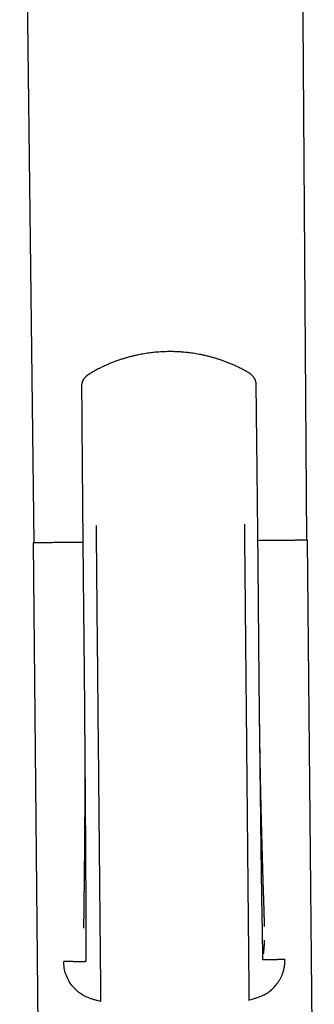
# Model space of a CAD drawing. Header units: millimetres. Extents: x 8 to 916, y 12 to 932.
# Tile 63 of 72: x 519 to 546, y 754 to 843. Entities that reach past the tile are written whole.
import ezdxf

# ---------------------------------------------------------------- set-up
doc = ezdxf.new("R2010")
doc.units = ezdxf.units.MM

msp = doc.modelspace()

# ---------------------------------------------------------------- linework, layer by layer
at = {"color": 7, "linetype": 'Continuous', "lineweight": 30}
for p, q in [((524.532, 810.317), (524.531, 810.31)), ((524.635, 797.673), (524.637, 797.673)), ((520.15, 796.132), (520.755, 733.273)), ((545.554, 733.512), (544.949, 796.37)), ((526.251, 754.641), (525.95, 754.726)), ((539.65, 754.77), (539.949, 754.862))]:
    msp.add_line(p, q, dxfattribs=at)
at = {"color": 7, "linetype": 'Continuous', "lineweight": 30, "flags": 128}
for points in [[(518.94, 901.718), (519.439, 860.84), (520.229, 796.132)], [(544.869, 796.37), (544.386, 864.96), (544.126, 901.955)], [(524.644, 796.175), (524.572, 796.174), (524.373, 796.172), (524.177, 796.17), (523.985, 796.169), (523.797, 796.167), (523.613, 796.165), (523.433, 796.163), (523.257, 796.162), (523.085, 796.16), (522.918, 796.158), (522.755, 796.157), (522.596, 796.155), (522.441, 796.154), (522.292, 796.152), (522.146, 796.151), (522.006, 796.15), (521.87, 796.148), (521.739, 796.147), (521.613, 796.146), (521.491, 796.145), (521.375, 796.143), (521.264, 796.142), (521.157, 796.141), (521.056, 796.14), (520.96, 796.139), (520.87, 796.139), (520.784, 796.138), (520.704, 796.137), (520.629, 796.136), (520.559, 796.136), (520.495, 796.135), (520.436, 796.134), (520.383, 796.134), (520.335, 796.133), (520.292, 796.133), (520.255, 796.133), (520.224, 796.132), (520.198, 796.132), (520.178, 796.132), (520.163, 796.132), (520.154, 796.132), (520.15, 796.132), (520.15, 796.132)], [(544.949, 796.37), (544.947, 796.37), (544.939, 796.37), (544.926, 796.37), (544.908, 796.37), (544.884, 796.37), (544.854, 796.37), (544.819, 796.369), (544.778, 796.369), (544.732, 796.368), (544.681, 796.368), (544.624, 796.367), (544.561, 796.367), (544.493, 796.366), (544.42, 796.365), (544.342, 796.365), (544.258, 796.364), (544.169, 796.363), (544.074, 796.362), (543.975, 796.361), (543.87, 796.36), (543.761, 796.359), (543.646, 796.358), (543.526, 796.357), (543.402, 796.356), (543.272, 796.354), (543.138, 796.353), (542.999, 796.352), (542.855, 796.35), (542.707, 796.349), (542.554, 796.347), (542.397, 796.346), (542.235, 796.344), (542.069, 796.343), (541.898, 796.341), (541.724, 796.339), (541.545, 796.338), (541.362, 796.336), (541.176, 796.334), (540.985, 796.332), (540.791, 796.33), (540.593, 796.329), (540.463, 796.327)]]:
    msp.add_lwpolyline(points, dxfattribs=at)
at = {"color": 7, "linetype": 'Continuous', "lineweight": 30}
for points, knots in [([(539.602, 811.529), (539.493, 811.592), (539.279, 811.715), (538.954, 811.887), (538.633, 812.047), (538.316, 812.194), (538.004, 812.329), (537.698, 812.453), (537.388, 812.57), (537.075, 812.68), (536.761, 812.782), (536.455, 812.874), (536.159, 812.955), (535.867, 813.029), (535.58, 813.095), (535.297, 813.154), (535.019, 813.206), (534.743, 813.253), (534.469, 813.293), (534.146, 813.335), (533.773, 813.373), (533.352, 813.404), (532.986, 813.42), (532.673, 813.427), (532.413, 813.427), (532.156, 813.423), (531.901, 813.414), (531.646, 813.4), (531.406, 813.383), (531.174, 813.363), (530.948, 813.339), (530.709, 813.31), (530.457, 813.276), (530.194, 813.235), (529.923, 813.187), (529.645, 813.132), (529.36, 813.071), (529.066, 813), (528.762, 812.921), (528.449, 812.832), (528.127, 812.731), (527.797, 812.62), (527.471, 812.5), (527.15, 812.374), (526.835, 812.241), (526.516, 812.096), (526.193, 811.939), (525.866, 811.77), (525.536, 811.587), (525.318, 811.457), (525.208, 811.391)], [0, 0, 0, 0, 0.02537, 0.050076, 0.074118, 0.097493, 0.120203, 0.142245, 0.16362, 0.186361, 0.208295, 0.229421, 0.249739, 0.269252, 0.289066, 0.30799, 0.326515, 0.34488, 0.363085, 0.381132, 0.409173, 0.436829, 0.464105, 0.481267, 0.498279, 0.515139, 0.531846, 0.548401, 0.565154, 0.579227, 0.594159, 0.609951, 0.626604, 0.64412, 0.662501, 0.680855, 0.7, 0.719937, 0.740667, 0.762192, 0.784511, 0.807626, 0.831535, 0.853683, 0.876472, 0.8999, 0.923968, 0.948675, 0.974019, 1, 1, 1, 1]), ([(525.208, 811.391), (525.189, 811.378), (525.154, 811.356), (525.108, 811.325), (525.073, 811.3), (525.045, 811.278), (525.021, 811.259), (524.998, 811.241), (524.976, 811.221), (524.942, 811.192), (524.901, 811.153), (524.859, 811.109), (524.821, 811.067), (524.784, 811.023), (524.748, 810.976), (524.719, 810.933), (524.695, 810.895), (524.672, 810.857), (524.648, 810.813), (524.626, 810.767), (524.607, 810.722), (524.589, 810.677), (524.572, 810.626), (524.556, 810.57), (524.543, 810.51), (524.533, 810.448), (524.526, 810.381), (524.525, 810.334), (524.525, 810.309)], [0, 0, 0, 0, 0.050327, 0.091039, 0.121915, 0.148463, 0.170658, 0.191568, 0.213259, 0.237926, 0.291887, 0.342297, 0.377913, 0.421769, 0.471148, 0.512646, 0.540647, 0.57257, 0.61208, 0.650493, 0.686858, 0.72288, 0.760097, 0.806141, 0.850504, 0.89388, 0.943452, 1, 1, 1, 1]), ([(540.306, 810.461), (540.305, 810.485), (540.304, 810.527), (540.297, 810.586), (540.289, 810.633), (540.282, 810.669), (540.275, 810.698), (540.267, 810.728), (540.257, 810.762), (540.241, 810.81), (540.219, 810.867), (540.191, 810.927), (540.163, 810.981), (540.132, 811.033), (540.102, 811.079), (540.073, 811.119), (540.047, 811.153), (540.02, 811.186), (539.988, 811.221), (539.954, 811.258), (539.917, 811.294), (539.879, 811.329), (539.84, 811.363), (539.808, 811.389), (539.784, 811.408), (539.763, 811.423), (539.735, 811.443), (539.699, 811.468), (539.654, 811.498), (539.62, 811.518), (539.602, 811.529)], [0, 0, 0, 0, 0.052176, 0.096022, 0.131182, 0.157331, 0.176067, 0.19799, 0.224897, 0.256859, 0.309837, 0.359064, 0.404501, 0.446576, 0.493301, 0.529487, 0.558697, 0.589773, 0.62651, 0.667161, 0.70381, 0.742934, 0.785772, 0.821448, 0.836104, 0.85485, 0.880758, 0.913692, 0.953491, 1, 1, 1, 1]), ([(540.445, 797.827), (540.44, 798.283), (540.43, 799.224), (540.415, 800.651), (540.399, 802.108), (540.383, 803.566), (540.366, 805.015), (540.35, 806.455), (540.334, 807.887), (540.318, 809.224), (540.308, 810.085), (540.304, 810.468)], [0, 0, 0, 0, 0.1081413, 0.2234087, 0.3386837, 0.4539619, 0.5692422, 0.6824684, 0.7957051, 0.9089618, 1, 1, 1, 1]), ([(540.305, 810.468), (540.305, 810.468), (540.307, 810.466), (540.305, 810.464), (540.304, 810.462)], [0, 0, 0, 0, 0.057132, 1, 1, 1, 1]), ([(524.527, 810.317), (524.53, 809.925), (524.537, 809.047), (524.547, 807.683), (524.558, 806.225), (524.57, 804.767), (524.582, 803.318), (524.594, 801.878), (524.606, 800.447), (524.617, 799.045), (524.625, 798.121), (524.629, 797.673)], [0, 0, 0, 0, 0.093135, 0.208429, 0.323703, 0.438966, 0.554225, 0.667424, 0.780619, 0.893807, 1, 1, 1, 1]), ([(524.634, 797.675), (524.635, 797.442), (524.638, 796.982), (524.643, 796.299), (524.649, 795.632), (524.655, 794.981), (524.66, 794.345), (524.666, 793.726), (524.672, 793.14), (524.678, 792.585), (524.683, 792.061), (524.688, 791.551), (524.693, 791.055), (524.698, 790.574), (524.703, 790.106), (524.708, 789.653), (524.712, 789.214), (524.717, 788.789), (524.721, 788.379), (524.725, 787.983), (524.729, 787.607), (524.733, 787.253), (524.736, 786.918), (524.739, 786.596), (524.743, 786.287), (524.748, 785.807), (524.754, 785.156), (524.763, 784.33), (524.771, 783.51), (524.779, 782.694), (524.785, 782.078), (524.789, 781.66), (524.791, 781.439), (524.793, 781.217), (524.795, 780.996), (524.797, 780.778), (524.799, 780.568), (524.801, 780.369), (524.802, 780.181), (524.803, 780.004), (524.803, 779.838), (524.804, 779.686), (524.804, 779.548), (524.804, 779.424), (524.805, 779.348), (524.805, 779.312)], [0, 0, 0, 0, 0.037782, 0.074743, 0.110867, 0.146142, 0.180555, 0.214097, 0.246759, 0.27592, 0.304331, 0.331987, 0.358885, 0.385023, 0.410396, 0.435005, 0.458846, 0.481919, 0.504223, 0.525758, 0.546524, 0.5654, 0.583595, 0.60111, 0.617945, 0.634103, 0.679328, 0.724281, 0.768988, 0.813461, 0.857713, 0.869845, 0.881962, 0.894064, 0.906151, 0.918207, 0.929787, 0.940687, 0.950911, 0.960899, 0.970153, 0.978681, 0.98649, 0.993592, 1, 1, 1, 1]), ([(525.838, 797.687), (525.852, 796.214), (525.88, 793.268), (525.922, 788.859), (525.965, 784.463), (526.007, 780.082), (526.046, 775.963), (526.084, 772.105), (526.118, 768.505), (526.144, 765.819), (526.161, 764.034), (526.17, 763.143), (526.178, 762.253), (526.187, 761.363), (526.195, 760.497), (526.202, 759.738), (526.209, 759.095), (526.214, 758.566), (526.218, 758.1), (526.222, 757.668), (526.226, 757.306), (526.228, 757.033), (526.229, 756.931), (526.229, 756.881)], [0, 0, 0, 0, 0.100118, 0.200225, 0.300317, 0.400397, 0.500464, 0.58384, 0.667207, 0.750568, 0.771408, 0.792247, 0.813086, 0.833919, 0.854718, 0.8755, 0.891066, 0.906639, 0.922195, 0.937735, 0.958479, 0.979224, 1, 1, 1, 1]), ([(539.237, 797.816), (539.242, 797.244), (539.253, 796.1), (539.27, 794.386), (539.286, 792.673), (539.302, 790.96), (539.319, 789.247), (539.336, 787.533), (539.352, 785.865), (539.367, 784.246), (539.382, 782.676), (539.398, 781.11), (539.413, 779.549), (539.428, 777.996), (539.442, 776.475), (539.456, 774.989), (539.47, 773.536), (539.484, 772.088), (539.497, 770.745), (539.509, 769.501), (539.52, 768.352), (539.531, 767.19), (539.542, 766.072), (539.552, 764.999), (539.562, 763.968), (539.57, 763.138), (539.576, 762.51), (539.58, 762.092), (539.584, 761.671), (539.588, 761.252), (539.592, 760.836), (539.596, 760.469), (539.599, 760.151), (539.602, 759.88), (539.604, 759.615), (539.607, 759.356), (539.609, 759.106), (539.611, 758.865), (539.613, 758.636), (539.616, 758.42), (539.617, 758.218), (539.619, 758.032), (539.621, 757.862), (539.622, 757.71), (539.624, 757.574), (539.625, 757.454), (539.626, 757.34), (539.627, 757.235), (539.628, 757.143), (539.628, 757.067), (539.629, 757.029), (539.629, 757.01)], [0, 0, 0, 0, 0.038871, 0.077719, 0.116565, 0.155432, 0.194343, 0.233327, 0.272387, 0.308233, 0.344083, 0.379894, 0.415629, 0.451255, 0.486724, 0.520375, 0.553833, 0.5872, 0.620611, 0.647017, 0.673663, 0.700641, 0.728041, 0.751687, 0.775748, 0.800243, 0.809985, 0.819794, 0.829669, 0.839611, 0.84962, 0.859695, 0.866605, 0.873544, 0.880514, 0.887516, 0.894554, 0.90162, 0.908707, 0.915814, 0.922937, 0.930068, 0.937198, 0.944314, 0.951414, 0.958492, 0.965539, 0.974284, 0.982952, 0.991531, 1, 1, 1, 1]), ([(540.623, 779.454), (540.622, 779.46), (540.622, 779.473), (540.621, 779.506), (540.619, 779.548), (540.617, 779.601), (540.615, 779.663), (540.614, 779.734), (540.613, 779.815), (540.612, 779.9), (540.611, 779.989), (540.61, 780.124), (540.608, 780.311), (540.606, 780.544), (540.603, 780.783), (540.601, 781.025), (540.599, 781.279), (540.596, 781.564), (540.593, 781.881), (540.589, 782.233), (540.586, 782.602), (540.582, 782.989), (540.578, 783.393), (540.571, 784.182), (540.56, 785.35), (540.547, 786.893), (540.534, 788.314), (540.523, 789.613), (540.513, 790.788), (540.505, 791.704), (540.499, 792.36), (540.496, 792.752), (540.492, 793.137), (540.489, 793.508), (540.486, 793.867), (540.482, 794.211), (540.479, 794.541), (540.476, 794.858), (540.473, 795.161), (540.471, 795.45), (540.468, 795.725), (540.465, 795.986), (540.463, 796.234), (540.461, 796.44), (540.459, 796.607), (540.458, 796.739), (540.457, 796.87), (540.455, 797.004), (540.454, 797.147), (540.452, 797.301), (540.45, 797.466), (540.448, 797.643), (540.447, 797.764), (540.446, 797.827)], [0, 0, 0, 0, 0.002522, 0.005149, 0.00801, 0.011204, 0.014743, 0.018724, 0.023172, 0.027869, 0.032719, 0.037721, 0.050113, 0.063351, 0.075884, 0.089091, 0.102971, 0.117524, 0.135726, 0.154883, 0.174994, 0.196061, 0.218085, 0.241066, 0.324833, 0.408581, 0.492343, 0.556034, 0.619704, 0.683323, 0.704728, 0.726103, 0.74695, 0.767048, 0.786397, 0.804998, 0.82285, 0.839953, 0.856307, 0.871913, 0.886772, 0.900883, 0.914248, 0.926866, 0.934268, 0.941387, 0.948231, 0.955362, 0.963144, 0.97142, 0.980321, 0.989848, 1, 1, 1, 1]), ([(524.8, 779.886), (524.804, 779.469), (524.811, 778.519), (524.823, 777.037), (524.834, 775.436), (524.846, 773.831), (524.856, 772.418), (524.864, 771.2), (524.87, 770.182), (524.877, 769.169), (524.883, 768.166), (524.889, 767.175), (524.895, 766.198), (524.9, 765.31), (524.905, 764.509), (524.908, 763.794), (524.909, 763.09), (524.909, 762.523), (524.908, 762.09), (524.908, 761.788), (524.908, 761.491), (524.909, 761.201), (524.909, 760.918), (524.91, 760.644), (524.911, 760.387), (524.912, 760.149), (524.913, 759.93), (524.914, 759.723), (524.915, 759.531), (524.916, 759.354), (524.917, 759.193), (524.918, 759.048), (524.919, 758.92), (524.92, 758.807), (524.92, 758.705), (524.921, 758.613), (524.922, 758.534), (524.922, 758.468), (524.923, 758.413), (524.923, 758.364), (524.924, 758.324), (524.925, 758.294), (524.925, 758.277), (524.925, 758.267), (524.925, 758.263), (524.917, 758.26), (524.895, 758.257), (524.861, 758.254), (524.814, 758.251), (524.754, 758.249), (524.679, 758.247), (524.592, 758.246), (524.493, 758.245), (524.383, 758.245), (524.259, 758.246), (524.12, 758.247), (523.974, 758.249), (523.822, 758.252), (523.668, 758.255), (523.502, 758.259), (523.323, 758.263), (523.132, 758.269), (522.993, 758.273), (522.923, 758.275)], [0, 0, 0, 0, 0.037955, 0.086301, 0.134914, 0.183843, 0.232962, 0.264234, 0.295431, 0.32647, 0.357267, 0.387742, 0.417816, 0.447415, 0.469835, 0.491902, 0.513612, 0.534969, 0.544441, 0.553839, 0.563167, 0.572423, 0.581608, 0.590722, 0.59976, 0.607867, 0.615917, 0.623912, 0.631861, 0.639782, 0.647693, 0.655614, 0.663563, 0.671561, 0.679622, 0.688738, 0.697974, 0.707361, 0.716917, 0.726661, 0.739733, 0.753189, 0.767062, 0.777959, 0.789131, 0.80059, 0.812356, 0.824448, 0.836635, 0.849104, 0.861832, 0.874793, 0.886764, 0.898897, 0.911183, 0.923604, 0.936142, 0.946666, 0.957253, 0.967891, 0.978567, 0.989273, 1, 1, 1, 1]), ([(524.8, 779.888), (524.8, 779.871), (524.801, 779.835), (524.801, 779.766), (524.802, 779.679), (524.803, 779.578), (524.803, 779.47), (524.804, 779.355), (524.805, 779.236), (524.806, 779.132), (524.806, 779.049), (524.807, 778.99), (524.807, 778.942), (524.807, 778.903), (524.808, 778.865), (524.808, 778.821), (524.808, 778.767), (524.809, 778.704), (524.809, 778.635), (524.809, 778.56), (524.81, 778.485), (524.81, 778.416), (524.81, 778.357), (524.811, 778.3), (524.811, 778.239), (524.811, 778.169), (524.812, 778.09), (524.812, 778.003), (524.813, 777.905), (524.813, 777.805), (524.814, 777.705), (524.814, 777.619), (524.814, 777.545), (524.815, 777.486), (524.815, 777.438), (524.815, 777.397), (524.815, 777.351), (524.815, 777.297), (524.816, 777.218), (524.816, 777.116), (524.816, 776.999), (524.817, 776.886), (524.817, 776.78), (524.817, 776.679), (524.818, 776.506), (524.818, 776.29), (524.819, 775.998), (524.819, 775.694), (524.819, 775.361), (524.819, 775.032), (524.819, 774.728), (524.819, 774.413), (524.819, 774.129), (524.818, 773.88), (524.818, 773.661), (524.817, 773.443), (524.816, 773.208), (524.816, 772.984), (524.815, 772.802), (524.815, 772.67), (524.814, 772.584), (524.814, 772.501), (524.814, 772.417), (524.813, 772.328), (524.813, 772.238), (524.812, 772.161), (524.812, 772.098), (524.812, 772.046), (524.812, 771.99), (524.811, 771.926), (524.811, 771.856), (524.811, 771.785), (524.81, 771.719), (524.81, 771.657), (524.81, 771.598), (524.809, 771.543), (524.809, 771.489), (524.809, 771.431), (524.808, 771.339), (524.807, 771.214), (524.807, 771.082), (524.806, 770.97), (524.805, 770.885), (524.805, 770.809), (524.804, 770.742), (524.804, 770.682), (524.804, 770.627), (524.803, 770.572), (524.803, 770.515), (524.803, 770.453), (524.802, 770.392), (524.802, 770.329), (524.801, 770.267), (524.801, 770.207), (524.8, 770.152), (524.8, 770.093), (524.8, 770.025), (524.799, 769.948), (524.798, 769.864), (524.798, 769.787), (524.797, 769.722), (524.797, 769.673), (524.797, 769.632), (524.796, 769.591), (524.796, 769.548), (524.796, 769.501), (524.795, 769.448), (524.795, 769.377), (524.794, 769.293), (524.793, 769.199), (524.793, 769.112), (524.792, 769.006), (524.791, 768.881), (524.79, 768.733), (524.788, 768.58), (524.787, 768.451), (524.786, 768.354), (524.786, 768.294), (524.785, 768.238), (524.785, 768.177), (524.784, 768.113), (524.784, 768.049), (524.783, 767.989), (524.783, 767.931), (524.782, 767.876), (524.782, 767.825), (524.781, 767.781), (524.781, 767.739), (524.781, 767.696), (524.78, 767.648), (524.78, 767.593), (524.779, 767.529), (524.779, 767.449), (524.778, 767.356), (524.777, 767.26), (524.776, 767.171), (524.775, 767.09), (524.775, 767.011), (524.774, 766.931), (524.773, 766.85), (524.772, 766.769), (524.772, 766.688), (524.771, 766.611), (524.77, 766.54), (524.77, 766.478), (524.769, 766.425), (524.769, 766.378), (524.768, 766.337), (524.768, 766.299), (524.768, 766.26), (524.767, 766.216), (524.767, 766.162), (524.766, 766.098), (524.765, 766.025), (524.765, 765.947), (524.764, 765.873), (524.763, 765.809), (524.763, 765.755), (524.762, 765.701), (524.761, 765.644), (524.761, 765.583), (524.76, 765.513), (524.759, 765.437), (524.758, 765.357), (524.757, 765.278), (524.756, 765.196), (524.755, 765.114), (524.754, 765.033), (524.753, 764.962), (524.752, 764.902), (524.752, 764.856), (524.751, 764.812), (524.75, 764.764), (524.75, 764.702), (524.748, 764.633), (524.747, 764.562), (524.746, 764.49), (524.745, 764.415), (524.744, 764.334), (524.743, 764.249), (524.741, 764.156), (524.74, 764.056), (524.738, 763.956), (524.737, 763.86), (524.736, 763.774), (524.735, 763.707), (524.734, 763.651), (524.733, 763.596), (524.733, 763.53), (524.732, 763.458), (524.731, 763.391), (524.73, 763.334), (524.73, 763.284), (524.729, 763.242), (524.729, 763.204), (524.728, 763.167), (524.728, 763.124), (524.727, 763.073), (524.726, 763.016), (524.726, 762.959), (524.725, 762.904), (524.725, 762.85), (524.724, 762.799), (524.724, 762.754), (524.723, 762.713), (524.723, 762.67), (524.722, 762.623), (524.722, 762.571), (524.721, 762.518), (524.721, 762.464), (524.72, 762.41), (524.72, 762.357), (524.719, 762.304), (524.719, 762.251), (524.718, 762.196), (524.718, 762.137), (524.717, 762.077), (524.717, 762.018), (524.716, 761.964), (524.716, 761.912), (524.715, 761.862), (524.715, 761.813), (524.715, 761.769), (524.714, 761.726), (524.714, 761.68), (524.713, 761.639), (524.713, 761.606), (524.713, 761.585), (524.713, 761.568), (524.713, 761.552), (524.712, 761.534), (524.712, 761.514), (524.712, 761.492), (524.712, 761.472), (524.712, 761.455), (524.712, 761.44), (524.711, 761.424), (524.711, 761.405), (524.711, 761.386), (524.711, 761.369), (524.711, 761.354), (524.71, 761.341), (524.71, 761.33), (524.71, 761.318), (524.71, 761.307), (524.71, 761.299), (524.71, 761.294), (524.71, 761.292), (524.71, 761.292), (524.71, 761.292)], [0, 0, 0, 0, 0.002978, 0.006137, 0.010658, 0.015568, 0.020788, 0.026319, 0.03216, 0.038045, 0.041428, 0.044279, 0.0466, 0.048389, 0.050028, 0.052178, 0.05485, 0.057932, 0.061321, 0.065017, 0.068903, 0.072307, 0.07512, 0.077648, 0.080653, 0.084037, 0.087947, 0.092322, 0.096755, 0.102268, 0.107159, 0.111358, 0.114938, 0.118005, 0.120056, 0.121933, 0.124143, 0.126734, 0.129879, 0.135807, 0.141806, 0.147063, 0.152386, 0.157454, 0.162031, 0.177822, 0.189286, 0.205078, 0.222799, 0.23851, 0.253651, 0.267894, 0.285078, 0.295819, 0.304907, 0.317573, 0.328245, 0.339892, 0.350873, 0.355245, 0.359664, 0.363633, 0.367674, 0.372207, 0.376864, 0.381099, 0.383762, 0.386223, 0.388889, 0.392105, 0.395801, 0.399361, 0.402645, 0.405652, 0.408736, 0.411441, 0.413876, 0.416756, 0.420195, 0.427591, 0.435427, 0.439992, 0.444354, 0.448167, 0.451435, 0.45439, 0.457215, 0.459634, 0.462585, 0.465849, 0.468926, 0.471799, 0.475244, 0.478238, 0.480763, 0.483632, 0.487075, 0.490981, 0.495189, 0.499678, 0.502609, 0.50501, 0.506934, 0.508907, 0.511062, 0.513407, 0.516052, 0.519031, 0.524126, 0.528758, 0.533106, 0.537388, 0.544722, 0.551979, 0.559701, 0.567857, 0.571453, 0.574453, 0.576954, 0.579943, 0.583628, 0.586681, 0.58969, 0.592654, 0.59553, 0.597981, 0.600387, 0.60227, 0.604402, 0.606828, 0.609548, 0.612769, 0.616618, 0.62164, 0.626888, 0.63122, 0.635199, 0.639261, 0.643318, 0.64729, 0.651634, 0.6557, 0.659785, 0.6634, 0.666547, 0.669226, 0.671576, 0.673695, 0.675583, 0.677467, 0.679626, 0.682396, 0.68572, 0.689457, 0.693603, 0.697747, 0.700883, 0.703478, 0.706194, 0.70914, 0.712298, 0.715656, 0.720106, 0.724064, 0.728053, 0.732513, 0.736858, 0.740915, 0.745182, 0.747924, 0.750352, 0.752391, 0.754807, 0.757935, 0.762065, 0.765603, 0.768986, 0.773366, 0.777276, 0.781566, 0.786487, 0.791725, 0.797019, 0.802069, 0.806598, 0.810429, 0.812571, 0.81537, 0.819039, 0.823123, 0.82671, 0.829776, 0.832341, 0.834667, 0.836619, 0.838497, 0.840807, 0.843673, 0.847, 0.850208, 0.8532, 0.856419, 0.859329, 0.861901, 0.864142, 0.86655, 0.869417, 0.872485, 0.875689, 0.879009, 0.882428, 0.88557, 0.889098, 0.892348, 0.895917, 0.899878, 0.904221, 0.908429, 0.912308, 0.916051, 0.920067, 0.924033, 0.927797, 0.931177, 0.935241, 0.940384, 0.94302, 0.945188, 0.946889, 0.948392, 0.950373, 0.952864, 0.95566, 0.958299, 0.96042, 0.96232, 0.964656, 0.967406, 0.970847, 0.97407, 0.976986, 0.979564, 0.982397, 0.985656, 0.989129, 0.992691, 0.995847, 0.998934, 1, 1, 1, 1]), ([(541.064, 761.441), (541.064, 761.441), (541.064, 761.441), (541.064, 761.443), (541.064, 761.446), (541.063, 761.45), (541.063, 761.456), (541.063, 761.463), (541.063, 761.473), (541.062, 761.482), (541.062, 761.491), (541.062, 761.499), (541.062, 761.506), (541.061, 761.514), (541.061, 761.523), (541.061, 761.535), (541.06, 761.555), (541.059, 761.583), (541.058, 761.616), (541.057, 761.645), (541.057, 761.671), (541.056, 761.699), (541.055, 761.734), (541.054, 761.779), (541.052, 761.831), (541.05, 761.892), (541.049, 761.958), (541.047, 762.027), (541.045, 762.095), (541.043, 762.155), (541.042, 762.209), (541.04, 762.262), (541.039, 762.32), (541.037, 762.385), (541.035, 762.451), (541.033, 762.526), (541.03, 762.614), (541.027, 762.715), (541.024, 762.819), (541.021, 762.926), (541.018, 763.037), (541.015, 763.149), (541.011, 763.255), (541.008, 763.36), (541.005, 763.468), (541.001, 763.578), (540.998, 763.69), (540.994, 763.809), (540.99, 763.929), (540.986, 764.044), (540.983, 764.146), (540.98, 764.235), (540.977, 764.313), (540.975, 764.387), (540.972, 764.464), (540.969, 764.545), (540.966, 764.627), (540.964, 764.708), (540.961, 764.795), (540.957, 764.889), (540.954, 764.986), (540.951, 765.074), (540.949, 765.154), (540.946, 765.23), (540.944, 765.308), (540.941, 765.383), (540.939, 765.447), (540.938, 765.498), (540.936, 765.543), (540.935, 765.594), (540.933, 765.652), (540.931, 765.711), (540.929, 765.769), (540.928, 765.822), (540.926, 765.871), (540.925, 765.916), (540.924, 765.961), (540.922, 766.011), (540.92, 766.07), (540.918, 766.135), (540.917, 766.201), (540.915, 766.266), (540.913, 766.325), (540.912, 766.376), (540.91, 766.417), (540.909, 766.453), (540.908, 766.49), (540.907, 766.531), (540.906, 766.577), (540.904, 766.63), (540.903, 766.69), (540.901, 766.756), (540.899, 766.827), (540.897, 766.899), (540.895, 766.965), (540.893, 767.024), (540.891, 767.08), (540.89, 767.136), (540.888, 767.193), (540.887, 767.251), (540.885, 767.309), (540.883, 767.37), (540.881, 767.439), (540.879, 767.513), (540.877, 767.585), (540.875, 767.653), (540.874, 767.714), (540.872, 767.768), (540.871, 767.815), (540.87, 767.857), (540.869, 767.892), (540.868, 767.924), (540.867, 767.957), (540.866, 767.997), (540.864, 768.045), (540.863, 768.098), (540.861, 768.158), (540.859, 768.222), (540.858, 768.287), (540.856, 768.347), (540.854, 768.407), (540.852, 768.477), (540.85, 768.562), (540.847, 768.657), (540.845, 768.752), (540.842, 768.845), (540.84, 768.927), (540.838, 768.997), (540.836, 769.057), (540.835, 769.115), (540.833, 769.173), (540.832, 769.227), (540.83, 769.281), (540.829, 769.336), (540.827, 769.398), (540.825, 769.462), (540.823, 769.527), (540.822, 769.586), (540.82, 769.638), (540.819, 769.685), (540.818, 769.73), (540.817, 769.775), (540.816, 769.82), (540.814, 769.876), (540.812, 769.946), (540.81, 770.026), (540.808, 770.104), (540.806, 770.176), (540.804, 770.239), (540.803, 770.293), (540.802, 770.342), (540.8, 770.393), (540.799, 770.45), (540.797, 770.514), (540.795, 770.585), (540.793, 770.658), (540.792, 770.727), (540.79, 770.785), (540.789, 770.835), (540.788, 770.884), (540.786, 770.935), (540.785, 770.988), (540.783, 771.065), (540.78, 771.166), (540.777, 771.293), (540.774, 771.422), (540.771, 771.529), (540.769, 771.61), (540.768, 771.663), (540.767, 771.713), (540.766, 771.767), (540.764, 771.827), (540.762, 771.912), (540.759, 772.019), (540.756, 772.142), (540.754, 772.262), (540.751, 772.38), (540.748, 772.497), (540.745, 772.604), (540.743, 772.703), (540.741, 772.799), (540.739, 772.9), (540.736, 772.996), (540.734, 773.088), (540.732, 773.174), (540.731, 773.255), (540.729, 773.328), (540.728, 773.391), (540.726, 773.451), (540.725, 773.514), (540.723, 773.581), (540.722, 773.65), (540.72, 773.717), (540.719, 773.785), (540.718, 773.85), (540.716, 773.908), (540.715, 773.96), (540.714, 774.008), (540.713, 774.058), (540.712, 774.113), (540.711, 774.18), (540.709, 774.258), (540.707, 774.346), (540.705, 774.436), (540.703, 774.526), (540.702, 774.614), (540.7, 774.698), (540.698, 774.772), (540.697, 774.838), (540.696, 774.9), (540.695, 774.966), (540.693, 775.054), (540.691, 775.161), (540.688, 775.281), (540.686, 775.399), (540.684, 775.515), (540.682, 775.623), (540.68, 775.727), (540.678, 775.827), (540.676, 775.929), (540.675, 776.025), (540.673, 776.111), (540.672, 776.185), (540.671, 776.247), (540.67, 776.303), (540.669, 776.362), (540.667, 776.429), (540.666, 776.506), (540.665, 776.588), (540.663, 776.668), (540.662, 776.754), (540.66, 776.851), (540.659, 776.962), (540.657, 777.078), (540.655, 777.201), (540.653, 777.313), (540.651, 777.409), (540.65, 777.478), (540.649, 777.535), (540.649, 777.585), (540.648, 777.635), (540.647, 777.69), (540.646, 777.757), (540.645, 777.838), (540.643, 777.934), (540.642, 778.042), (540.64, 778.155), (540.639, 778.254), (540.638, 778.335), (540.637, 778.397), (540.636, 778.452), (540.635, 778.507), (540.634, 778.565), (540.633, 778.632), (540.632, 778.705), (540.631, 778.779), (540.631, 778.851), (540.63, 778.918), (540.629, 778.979), (540.628, 779.029), (540.628, 779.074), (540.627, 779.124), (540.626, 779.184), (540.625, 779.254), (540.624, 779.33), (540.623, 779.411), (540.622, 779.491), (540.621, 779.569), (540.62, 779.644), (540.619, 779.725), (540.618, 779.81), (540.617, 779.899), (540.617, 779.981), (540.616, 780.028), (540.616, 780.052)], [0, 0, 0, 0, 0.001445, 0.003663, 0.005829, 0.008056, 0.010462, 0.013157, 0.016091, 0.018671, 0.020732, 0.022261, 0.023766, 0.025272, 0.026805, 0.028779, 0.031329, 0.037044, 0.04155, 0.044948, 0.047968, 0.050801, 0.054628, 0.059234, 0.064482, 0.069854, 0.0756, 0.081276, 0.086488, 0.091156, 0.094491, 0.098057, 0.102012, 0.106409, 0.110873, 0.11488, 0.120752, 0.127232, 0.133094, 0.139219, 0.145842, 0.152187, 0.158038, 0.163463, 0.169488, 0.175436, 0.181277, 0.187334, 0.194231, 0.19999, 0.205258, 0.209923, 0.213826, 0.217193, 0.221438, 0.225712, 0.229862, 0.23411, 0.238378, 0.243485, 0.248697, 0.253395, 0.257283, 0.26123, 0.265331, 0.269507, 0.273064, 0.275277, 0.277575, 0.280152, 0.283259, 0.286543, 0.289411, 0.292291, 0.294774, 0.297043, 0.299162, 0.301735, 0.304855, 0.308297, 0.31168, 0.315003, 0.318218, 0.320829, 0.322785, 0.324473, 0.326379, 0.328466, 0.330767, 0.333417, 0.336594, 0.339878, 0.343584, 0.347426, 0.350778, 0.353657, 0.356469, 0.359324, 0.362212, 0.365175, 0.368094, 0.371074, 0.374539, 0.378498, 0.38228, 0.385629, 0.388813, 0.391476, 0.393818, 0.395932, 0.397818, 0.399217, 0.400789, 0.40281, 0.405279, 0.40806, 0.410891, 0.414285, 0.417729, 0.420823, 0.423362, 0.426842, 0.431362, 0.436323, 0.441132, 0.445798, 0.450379, 0.453421, 0.456426, 0.459379, 0.462277, 0.465053, 0.467603, 0.470445, 0.473384, 0.476827, 0.480172, 0.483142, 0.485734, 0.487955, 0.490321, 0.492516, 0.494606, 0.497168, 0.501002, 0.505133, 0.509069, 0.512786, 0.515987, 0.518594, 0.520846, 0.523391, 0.526235, 0.52942, 0.532956, 0.536833, 0.540456, 0.543229, 0.545556, 0.547968, 0.550551, 0.553208, 0.555915, 0.562051, 0.56841, 0.574908, 0.581412, 0.584444, 0.586952, 0.589304, 0.59198, 0.594978, 0.598268, 0.604739, 0.610879, 0.61673, 0.622559, 0.628551, 0.634171, 0.638523, 0.643316, 0.648453, 0.653497, 0.657669, 0.662126, 0.666215, 0.669789, 0.672927, 0.67566, 0.678636, 0.682342, 0.685576, 0.688891, 0.692287, 0.695603, 0.698594, 0.700962, 0.703252, 0.705707, 0.708373, 0.711439, 0.71558, 0.719967, 0.724452, 0.728939, 0.733334, 0.73754, 0.741319, 0.744365, 0.747217, 0.750491, 0.754206, 0.760209, 0.766276, 0.771925, 0.77769, 0.783389, 0.787927, 0.793037, 0.79818, 0.802927, 0.807275, 0.810782, 0.813824, 0.8164, 0.819054, 0.82249, 0.826308, 0.830467, 0.834503, 0.838157, 0.843144, 0.848742, 0.854447, 0.860278, 0.866828, 0.870923, 0.874302, 0.877082, 0.879309, 0.88163, 0.884343, 0.88745, 0.891441, 0.896181, 0.901646, 0.907291, 0.91274, 0.91615, 0.919136, 0.921833, 0.924338, 0.927099, 0.930382, 0.934164, 0.937801, 0.941137, 0.944713, 0.947737, 0.950073, 0.95192, 0.954325, 0.95744, 0.960677, 0.964436, 0.968464, 0.972358, 0.976114, 0.979733, 0.983212, 0.98777, 0.99206, 0.996101, 1, 1, 1, 1]), ([(542.906, 758.468), (542.837, 758.464), (542.698, 758.457), (542.507, 758.448), (542.328, 758.44), (542.162, 758.433), (542.008, 758.427), (541.857, 758.421), (541.711, 758.417), (541.572, 758.413), (541.448, 758.41), (541.338, 758.408), (541.239, 758.406), (541.151, 758.406), (541.075, 758.406), (541.014, 758.407), (540.967, 758.409), (540.934, 758.412), (540.913, 758.414), (540.906, 758.417), (540.906, 758.421), (540.906, 758.43), (540.906, 758.443), (540.906, 758.463), (540.906, 758.49), (540.906, 758.526), (540.906, 758.57), (540.905, 758.625), (540.904, 758.691), (540.904, 758.769), (540.903, 758.855), (540.902, 758.944), (540.901, 759.035), (540.9, 759.137), (540.898, 759.249), (540.897, 759.373), (540.895, 759.509), (540.893, 759.655), (540.891, 759.812), (540.889, 759.979), (540.886, 760.156), (540.883, 760.341), (540.88, 760.546), (540.877, 760.772), (540.873, 761.02), (540.868, 761.275), (540.864, 761.537), (540.859, 761.803), (540.853, 762.074), (540.846, 762.427), (540.837, 762.864), (540.828, 763.383), (540.818, 763.969), (540.808, 764.625), (540.798, 765.351), (540.788, 766.088), (540.778, 766.884), (540.766, 767.739), (540.754, 768.652), (540.742, 769.574), (540.73, 770.504), (540.719, 771.438), (540.705, 772.509), (540.69, 773.713), (540.674, 775.05), (540.658, 776.382), (540.643, 777.71), (540.629, 778.932), (540.62, 779.712), (540.616, 780.05)], [0, 0, 0, 0, 0.010724, 0.021425, 0.032098, 0.042732, 0.053315, 0.063837, 0.07637, 0.088787, 0.101068, 0.113198, 0.125164, 0.138355, 0.151302, 0.163981, 0.176366, 0.188431, 0.199963, 0.211201, 0.222162, 0.232858, 0.243487, 0.253868, 0.264018, 0.273948, 0.283675, 0.293046, 0.302255, 0.31132, 0.320268, 0.326989, 0.333664, 0.340301, 0.346911, 0.353507, 0.360098, 0.366695, 0.37331, 0.379953, 0.386632, 0.393351, 0.400109, 0.408301, 0.416556, 0.42487, 0.433243, 0.441674, 0.450164, 0.458713, 0.474543, 0.49057, 0.506794, 0.528835, 0.55123, 0.573952, 0.596968, 0.624704, 0.652749, 0.681043, 0.709523, 0.738123, 0.766781, 0.807619, 0.848345, 0.888868, 0.929176, 0.969318, 1, 1, 1, 1]), ([(540.975, 758.972), (540.975, 758.973), (540.976, 758.973), (540.976, 758.977), (540.977, 758.984), (540.979, 758.997), (540.98, 759.013), (540.982, 759.028), (540.983, 759.04), (540.984, 759.049), (540.985, 759.057), (540.986, 759.066), (540.987, 759.081), (540.991, 759.112), (540.996, 759.157), (541.003, 759.231), (541.015, 759.347), (541.028, 759.502), (541.042, 759.682), (541.051, 759.826), (541.058, 759.937), (541.061, 760.008), (541.064, 760.064), (541.066, 760.106), (541.067, 760.137), (541.068, 760.162), (541.069, 760.181), (541.069, 760.194), (541.07, 760.2), (541.07, 760.2), (541.07, 760.2)], [0, 0, 0, 0, 0.048859, 0.098712, 0.157347, 0.208503, 0.252295, 0.283952, 0.296957, 0.302259, 0.307034, 0.311611, 0.316358, 0.32755, 0.358191, 0.39071, 0.445597, 0.54894, 0.641084, 0.733111, 0.775209, 0.813586, 0.848469, 0.872774, 0.895885, 0.918222, 0.940245, 0.962424, 0.985214, 1, 1, 1, 1]), ([(525.37, 754.904), (525.203, 754.965), (524.874, 755.085), (524.504, 755.305), (524.231, 755.51), (524.04, 755.678), (523.859, 755.862), (523.613, 756.149), (523.34, 756.55), (523.096, 757.101), (522.947, 757.68), (522.931, 758.079), (522.923, 758.275)], [0, 0, 0, 0, 0.127782, 0.252442, 0.314117, 0.375606, 0.437115, 0.498847, 0.642797, 0.77029, 0.886942, 1, 1, 1, 1]), ([(540.526, 755.049), (540.594, 755.075), (540.731, 755.125), (540.926, 755.213), (541.113, 755.309), (541.291, 755.415), (541.46, 755.53), (541.621, 755.655), (541.774, 755.788), (541.919, 755.931), (542.056, 756.083), (542.173, 756.228), (542.271, 756.362), (542.352, 756.482), (542.426, 756.603), (542.495, 756.725), (542.558, 756.849), (542.615, 756.974), (542.667, 757.101), (542.709, 757.216), (542.743, 757.318), (542.769, 757.406), (542.794, 757.494), (542.815, 757.582), (542.835, 757.67), (542.852, 757.759), (542.87, 757.869), (542.888, 758.001), (542.901, 758.157), (542.908, 758.312), (542.907, 758.416), (542.906, 758.468)], [0, 0, 0, 0, 0.052545, 0.104271, 0.155267, 0.205626, 0.255445, 0.304824, 0.353864, 0.402671, 0.45135, 0.500009, 0.534071, 0.567229, 0.599527, 0.631016, 0.661749, 0.691784, 0.721182, 0.75001, 0.769328, 0.78832, 0.807008, 0.825415, 0.843568, 0.861492, 0.879213, 0.909817, 0.940042, 0.970048, 1, 1, 1, 1]), ([(539.629, 757.01), (539.629, 756.979), (539.63, 756.92), (539.63, 756.87), (539.631, 756.82), (539.631, 756.762), (539.632, 756.682), (539.633, 756.589), (539.634, 756.477), (539.635, 756.362), (539.636, 756.24), (539.637, 756.12), (539.638, 755.993), (539.639, 755.861), (539.641, 755.731), (539.642, 755.59), (539.644, 755.437), (539.645, 755.276), (539.647, 755.11), (539.648, 754.94), (539.649, 754.826), (539.65, 754.77)], [0, 0, 0, 0, 0.107221, 0.210735, 0.309963, 0.404438, 0.493661, 0.577339, 0.636709, 0.693587, 0.730242, 0.765996, 0.800996, 0.826793, 0.852259, 0.87739, 0.902236, 0.926899, 0.951401, 0.975749, 1, 1, 1, 1]), ([(526.23, 756.881), (526.23, 756.831), (526.231, 756.734), (526.232, 756.648), (526.233, 756.492), (526.235, 756.278), (526.237, 756.059), (526.239, 755.859), (526.241, 755.611), (526.244, 755.314), (526.247, 754.983), (526.249, 754.754), (526.251, 754.641)], [0, 0, 0, 0, 0.210823, 0.404628, 0.577574, 0.693787, 0.748434, 0.801209, 0.85243, 0.902333, 0.951441, 1, 1, 1, 1]), ([(539.949, 754.862), (540.058, 754.896), (540.254, 754.958), (540.443, 755.021), (540.526, 755.049)], [0, 0, 0, 0, 0.559977, 1, 1, 1, 1])]:
    msp.add_open_spline(points, degree=3, knots=knots, dxfattribs=at)
msp.add_open_spline([(525.95, 754.726), (525.852, 754.756), (525.655, 754.815), (525.465, 754.874), (525.37, 754.904)], degree=3, dxfattribs=at)

doc.saveas('drawing.dxf')
